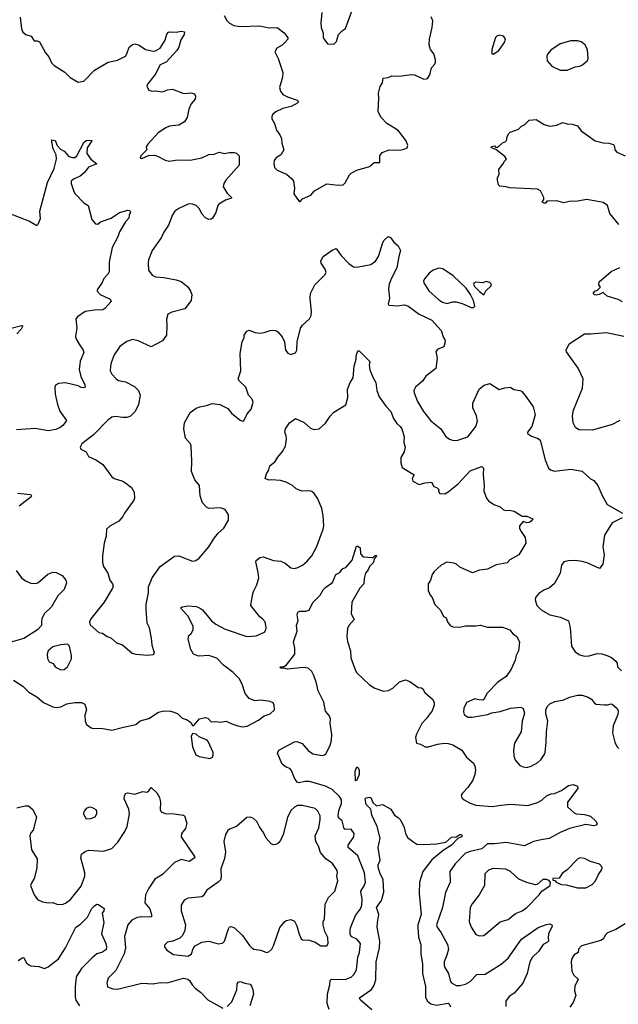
# Model space of a CAD drawing. Extents: x 2220333 to 2384341, y 721037 to 894043.
# Tile 185 of 256: x 2282219 to 2287397, y 822968 to 831482. Entities that reach past the tile are written whole.
import ezdxf

# ---------------------------------------------------------------- set-up
doc = ezdxf.new("R2010")
doc.units = 0

msp = doc.modelspace()

# ---------------------------------------------------------------- linework, layer by layer
at = {"layer": '0CON10XD'}
for points in [[(2284832, 831545), (2284824.2, 831454.2), (2284826, 831415), (2284844.2, 831365), (2284844, 831325), (2284882.5, 831272.5), (2284935, 831270), (2284958.1, 831291.9), (2284977.5, 831355), (2285010.7, 831389.3), (2285036, 831405), (2285091.2, 831555)], [(2282223, 831503), (2282233.9, 831403.9), (2282247.5, 831375), (2282273, 831353), (2282319.3, 831339.3), (2282345, 831300), (2282369.3, 831299.3), (2282389.5, 831289.5), (2282442, 831195), (2282470.9, 831160.9), (2282495, 831107.5), (2282517.5, 831085), (2282608.3, 831028.3), (2282655, 830982.5), (2282725, 830942.5), (2282775, 830950), (2282867.5, 831045), (2282985, 831113.3), (2283065, 831132.5), (2283133, 831167), (2283146.7, 831185), (2283166.2, 831245)], [(2283987.9, 831517.9), (2284012, 831475), (2284035, 831452), (2284070.9, 831430.9), (2284125, 831422.2), (2284295, 831428.6), (2284375, 831410), (2284445, 831413.3), (2284506.7, 831366.7), (2284537.5, 831325), (2284537, 831313), (2284512.5, 831285), (2284488.3, 831261.7), (2284443.3, 831235), (2284426.7, 831205), (2284455.8, 831145.8), (2284495.5, 831025), (2284492.5, 830985), (2284467.5, 830895), (2284475, 830862.5), (2284495, 830833.8), (2284535, 830813.8), (2284620, 830785), (2284630, 830775), (2284625, 830762.5), (2284567.9, 830732.1), (2284495, 830712.5), (2284435, 830686), (2284408.8, 830665), (2284398.8, 830645), (2284398.8, 830625), (2284423.8, 830585), (2284440, 830525), (2284470, 830485), (2284483.3, 830455), (2284486.7, 830413.3), (2284503.3, 830355), (2284480, 830315), (2284435, 830283.3), (2284420, 830265), (2284416.2, 830235), (2284424.2, 830204.2), (2284445, 830180), (2284526.6, 830146.6), (2284574.3, 830104.3), (2284586.2, 830085), (2284595.8, 830025), (2284591.2, 829975), (2284635, 829910), (2284645, 829910), (2284665, 829932.5), (2284737.5, 829965), (2284768.8, 830001.2), (2284875, 830062), (2284975, 830050), (2285017, 830053), (2285035, 830070), (2285070.8, 830139.2), (2285087.5, 830155), (2285135, 830181.2), (2285245, 830210.8), (2285284.2, 830245.8), (2285333.3, 830246.7), (2285334, 830305), (2285355, 830332.5), (2285415, 830356.7), (2285505, 830353.8), (2285545, 830362.5), (2285570, 830375), (2285577.5, 830395), (2285562.5, 830435), (2285495, 830520), (2285475.7, 830535.7), (2285394.3, 830584.3), (2285345.7, 830635.7), (2285320, 830685), (2285326, 830805), (2285321.2, 830845), (2285336.1, 830903.9), (2285356.7, 830935), (2285362.5, 830975), (2285405, 830982.5), (2285437, 830997), (2285505, 830993.3), (2285605, 831008), (2285635, 831004), (2285715, 830968.8), (2285735, 830970), (2285745.7, 830974.3), (2285766, 831005), (2285782, 831065), (2285807.2, 831092.8), (2285815.6, 831115), (2285815.7, 831135.7), (2285801.2, 831185), (2285773.8, 831225), (2285760, 831265), (2285764.2, 831314.2), (2285787.8, 831415), (2285792.1, 831472.1), (2285777, 831507)], [(2283166.2, 831245), (2283195, 831268), (2283215, 831272), (2283251.2, 831261.2), (2283307.5, 831225), (2283375, 831210.8), (2283395, 831212.5), (2283435, 831236.2), (2283476.2, 831305), (2283492.1, 831357.9), (2283505, 831373.8), (2283515, 831378), (2283573.9, 831373.9), (2283615, 831382), (2283645, 831377.5), (2283642.9, 831355), (2283611.9, 831308.1), (2283595.4, 831245), (2283579.6, 831215), (2283486.9, 831113.1), (2283435, 831091.1), (2283391.2, 831008.8), (2283325, 830923.3), (2283318.8, 830905), (2283335, 830872.5), (2283365, 830862.5), (2283395, 830866.7), (2283455, 830856.7), (2283496.1, 830873.9), (2283541.7, 830881.7), (2283630, 830845), (2283652.3, 830842.3), (2283699.2, 830849.2), (2283730.7, 830840.7), (2283740.7, 830820.7), (2283738, 830795), (2283702, 830755), (2283681.7, 830708.3), (2283668.1, 830635), (2283645, 830597.5), (2283595, 830570), (2283515, 830561.4), (2283482.6, 830547.4), (2283417.6, 830502.4), (2283326.7, 830405), (2283313, 830383), (2283320, 830355), (2283267.5, 830305), (2283262.5, 830285), (2283275, 830282.5), (2283333.3, 830306.7), (2283385, 830308.8), (2283411.7, 830301.7), (2283478.3, 830268.3), (2283515, 830258.6), (2283585, 830269.5), (2283695, 830266.5), (2283795, 830286.9), (2283854.5, 830315.5), (2283901.7, 830318.3), (2283945, 830336), (2283986.4, 830323.6), (2284035, 830333.3), (2284073.6, 830333.6), (2284095, 830326.7), (2284118.8, 830305), (2284116, 830225), (2284002, 830095), (2283983.8, 830065), (2283980, 830035), (2284012.7, 829982.7), (2284052.5, 829945), (2284051.7, 829938.3), (2283999.7, 829920.3), (2283942.4, 829887.6), (2283932.5, 829875), (2283915.7, 829815), (2283886, 829765), (2283875, 829756.2), (2283855, 829753.3), (2283825, 829768.8), (2283793.4, 829803.4), (2283773.8, 829845), (2283745, 829874), (2283715, 829887.5), (2283695, 829890.8), (2283675, 829885.8), (2283595, 829849.2), (2283560, 829825), (2283540, 829795), (2283505.5, 829704.5), (2283465.8, 829645), (2283442.5, 829595), (2283364.4, 829485.6), (2283334.3, 829405), (2283329.2, 829375), (2283334, 829315), (2283365, 829274), (2283395, 829259.2), (2283465, 829253.1), (2283573, 829233), (2283615, 829217.1), (2283672.4, 829172.4), (2283697.5, 829135), (2283706.8, 829106.8), (2283700.8, 829055), (2283647.3, 828982.7), (2283536.1, 828953.9), (2283500, 828935), (2283488.3, 828891.7), (2283493.1, 828835), (2283488.6, 828755), (2283453.8, 828705), (2283355, 828654.3), (2283245, 828706.2), (2283195, 828716.7), (2283145, 828700), (2283085, 828656.2), (2283035, 828583.3), (2283009.2, 828515), (2283004.3, 828485.7), (2283002.5, 828445), (2283016.8, 828416.8), (2283054, 828375), (2283072.6, 828362.6), (2283135, 828351.1), (2283211.3, 828311.3), (2283245.4, 828275.4), (2283260.6, 828235), (2283248.1, 828155), (2283218, 828095), (2283177, 828053), (2283145, 828042), (2283111.9, 828041.9), (2283045, 828050), (2283015, 828046.2), (2282980.3, 828019.7), (2282857, 827893), (2282756.8, 827813.2), (2282741.2, 827785), (2282749.2, 827769.2), (2282794.5, 827744.5), (2282813.5, 827703.5), (2282883, 827673), (2282937.5, 827635), (2283015, 827528), (2283035, 827514.2), (2283102.5, 827495), (2283125, 827482), (2283185.7, 827435.7), (2283208, 827395), (2283210.8, 827345), (2283205, 827326.7), (2283124.3, 827215.7), (2283111.2, 827185), (2283075.5, 827144.5), (2282997.7, 827102.3), (2282970, 827075), (2282966.7, 827015), (2282950, 826955), (2282934, 826845), (2282934.2, 826785), (2282944.5, 826754.5), (2282980.8, 826695), (2282998.8, 826635), (2283021.2, 826605), (2283026.2, 826585), (2283023, 826567), (2282948.8, 826445), (2282835, 826302.5), (2282823.3, 826275), (2282828.3, 826248.3), (2282905, 826183.3), (2282935, 826176.7), (2282975, 826147.5), (2283006.1, 826136.1), (2283055, 826093.3), (2283107.5, 826075), (2283193.3, 826005), (2283225, 825994.2), (2283325, 825986.7), (2283375, 825993.3), (2283386.4, 826003.6), (2283363.9, 826073.9), (2283360, 826135), (2283342.3, 826222.3), (2283321.2, 826265), (2283312, 826385), (2283312.5, 826425), (2283333.1, 826525), (2283332.6, 826577.4), (2283364.6, 826655.4), (2283434.2, 826755), (2283557.9, 826842.1), (2283595.7, 826845.7), (2283715, 826798.8), (2283743.9, 826806.1), (2283772.5, 826825), (2283855.6, 826924.4), (2283895, 826990), (2283937, 827043), (2283983.8, 827085), (2284026.2, 827155), (2284025, 827200), (2283996, 827246), (2283955, 827260), (2283854.2, 827254.2), (2283835, 827266.2), (2283801.2, 827305), (2283779.4, 827365), (2283773.4, 827453.4), (2283734, 827504), (2283704.5, 827575.5), (2283708.5, 827665), (2283703.1, 827795), (2283695.4, 827815.4), (2283654.6, 827864.6), (2283638.5, 827945), (2283645.6, 827995), (2283693.7, 828086.3), (2283745, 828122), (2283775.8, 828134.2), (2283834.1, 828145.9), (2283883.9, 828163.9), (2283950, 828155), (2284018.8, 828118.8), (2284050.3, 828080.3), (2284125, 828020), (2284145, 828010), (2284158, 828012), (2284186, 828075), (2284220.6, 828115), (2284239.4, 828175), (2284230.9, 828200.9), (2284197.5, 828235), (2284174.4, 828305), (2284119.2, 828355), (2284108.8, 828375), (2284131.4, 828445), (2284126.2, 828595), (2284144, 828695), (2284160, 828735), (2284160, 828755), (2284182.3, 828787.7), (2284203.9, 828796.1), (2284255, 828775.7), (2284295, 828770), (2284334.2, 828775.8), (2284385, 828794), (2284415, 828798), (2284435, 828793.8), (2284452.7, 828782.7), (2284490.5, 828740.5), (2284508.8, 828695), (2284517.5, 828625), (2284537, 828597), (2284565, 828586.7), (2284605, 828601.2), (2284616.1, 828623.9), (2284618.8, 828695), (2284648.8, 828815), (2284665, 828840), (2284725.8, 828894.2), (2284740, 828925), (2284744.2, 828955), (2284731.1, 829075), (2284734.3, 829115), (2284770.8, 829189.2), (2284858.8, 829275), (2284870, 829295), (2284860.8, 829325), (2284825.7, 829375), (2284825, 829397.5), (2284845, 829433.3), (2284921.7, 829488.3), (2284955, 829502.5), (2284998, 829445), (2285065, 829374.2), (2285105, 829345.8), (2285135, 829340.6), (2285255.5, 829364.5), (2285296, 829395), (2285322.9, 829435), (2285361.2, 829555), (2285372.5, 829575), (2285405, 829606.7), (2285427.7, 829597.7), (2285455, 829557.5), (2285492.5, 829525), (2285513.3, 829485), (2285498, 829435), (2285480, 829335), (2285434.4, 829245.6), (2285415.6, 829194.4), (2285408.1, 829155), (2285418.6, 829075), (2285407.5, 829025), (2285413.3, 829013.3), (2285488, 829008), (2285545, 829015.8), (2285575, 829008.6), (2285674, 828935), (2285784.1, 828884.1), (2285863.8, 828795), (2285885, 828730), (2285897.5, 828715), (2285900, 828695), (2285886.4, 828653.6), (2285835, 828632.5), (2285818.3, 828611.7), (2285830, 828555), (2285818.8, 828465), (2285731.3, 828398.7), (2285703.4, 828356.6), (2285682.1, 828337.9), (2285643.3, 828305), (2285628.8, 828275), (2285630.8, 828255), (2285659.8, 828179.8), (2285711.4, 828095), (2285775, 828014), (2285862.5, 827945), (2285900.9, 827880.9), (2285937.5, 827855), (2285971.7, 827841.7), (2286010, 827845), (2286095.8, 827874.2), (2286165.7, 827964.3), (2286178.8, 828008.8), (2286170, 828055), (2286138, 828125), (2286138, 828165), (2286193, 828287), (2286237.3, 828322.7), (2286285, 828335.8), (2286365, 828283.8), (2286415, 828298), (2286463.6, 828303.6), (2286494.2, 828284.2), (2286545, 828276.2), (2286558.9, 828268.9), (2286591.7, 828231.7), (2286635, 828171.2), (2286659.2, 828135), (2286678, 828065), (2286650, 827965), (2286610, 827915), (2286610, 827905), (2286645, 827880), (2286705, 827860), (2286720, 827845), (2286763.3, 827675), (2286792.5, 827605), (2286809.3, 827589.3), (2286845, 827578.8), (2286985, 827596), (2287085, 827578.8), (2287155, 827512.5), (2287185, 827496.7), (2287218.8, 827455), (2287256.4, 827366.4), (2287300.7, 827290.7), (2287433.8, 827215)], [(2286315, 831182.5), (2286362.5, 831215), (2286405, 831272.5), (2286420, 831305), (2286416.7, 831325), (2286405, 831338.8), (2286365, 831348), (2286345, 831340), (2286335, 831326.7), (2286304, 831225), (2286302.5, 831185), (2286315, 831182.5)], [(2286955, 831044), (2287025, 831073.8), (2287065, 831081.2), (2287087.7, 831092.3), (2287130.7, 831129.3), (2287136.7, 831145), (2287131.7, 831221.7), (2287110, 831265), (2287075, 831290), (2287045, 831299.2), (2286985, 831299.2), (2286895, 831272), (2286813.2, 831216.8), (2286786.7, 831185), (2286780, 831165), (2286782.5, 831125), (2286821.2, 831081.2), (2286895, 831044), (2286955, 831044)], [(2287400.5, 829710.5), (2287324, 829805), (2287303.8, 829875), (2287265, 829900.8), (2287125, 829926.7), (2287045, 829913.8), (2286970.5, 829909.5), (2286925, 829898.8), (2286865.8, 829915.8), (2286786.4, 829913.6), (2286777.5, 829912.5), (2286765, 829893.3), (2286755, 829893.8), (2286737.5, 829905), (2286751.7, 829928.3), (2286752.5, 829945), (2286723, 830003), (2286697, 830017), (2286455, 830027.5), (2286426.4, 830036.4), (2286371.7, 830041.7), (2286360, 830055), (2286352.5, 830095), (2286353.3, 830115), (2286367.5, 830145), (2286362.5, 830185), (2286405, 830240), (2286410, 830255), (2286430, 830275), (2286415, 830297.5), (2286338.3, 830358.3), (2286300, 830375), (2286300, 830385), (2286325, 830390), (2286335, 830380), (2286355, 830380), (2286393.9, 830416.1), (2286423, 830427), (2286432.5, 830445), (2286435, 830470), (2286447.5, 830495), (2286461.7, 830508.3), (2286533.6, 830536.4), (2286559.3, 830560.7), (2286587.5, 830575), (2286625, 830612.5), (2286685, 830620), (2286756.4, 830576.4), (2286805, 830560), (2286865, 830570), (2286915, 830592.5), (2286955, 830580), (2286998.3, 830578.3), (2287043.8, 830563.8), (2287075, 830520), (2287196.7, 830435), (2287265.7, 830415.7), (2287315, 830413.8), (2287353.8, 830403.8), (2287363.8, 830385), (2287368, 830355), (2287383.8, 830335), (2287455, 830304.3)], [(2282125, 829810), (2282305, 829740), (2282368.3, 829701.7), (2282380, 829715), (2282398.3, 829761.7), (2282394, 829825), (2282458.2, 830075), (2282517.2, 830195), (2282537.9, 830275), (2282533.9, 830313.9), (2282508.1, 830365), (2282496.2, 830425), (2282498.3, 830441.7), (2282525, 830436), (2282543, 830393), (2282571.3, 830361.3), (2282605, 830344.3), (2282645, 830299.4), (2282675, 830289.2), (2282695, 830290.8), (2282714.2, 830305.8), (2282775, 830420), (2282795, 830435.7), (2282840, 830440), (2282842.5, 830435), (2282801.4, 830375), (2282800, 830325), (2282835, 830276.2), (2282887.5, 830235), (2282815, 830207.1), (2282778.8, 830161.2), (2282741.9, 830128.1), (2282685, 830103.8), (2282665, 830086.7), (2282663.8, 830065), (2282687.5, 829995), (2282697.5, 829975), (2282775, 829896.7), (2282812.5, 829875), (2282842.5, 829755), (2282875, 829717.5), (2282895, 829713.3), (2282917.5, 829732.5), (2283010, 829765), (2283081.2, 829815), (2283155, 829835.8), (2283172.5, 829832.5), (2283177.5, 829815), (2283166.2, 829795), (2283162.5, 829765), (2283135, 829734), (2283083.7, 829646.3), (2283068.9, 829605), (2283018.7, 829511.3), (2282994, 829385), (2282992.5, 829305), (2282983.3, 829285), (2282946.2, 829245), (2282931.2, 829208.8), (2282890, 829145), (2282890, 829135), (2282915, 829106.2), (2283002.5, 829065), (2283010, 829045), (2282956.7, 828985), (2282937.7, 828972.3), (2282865, 828970.8), (2282785, 828958.6), (2282718.3, 828911.7), (2282704, 828895), (2282712, 828815), (2282702, 828745), (2282705.9, 828725.9), (2282732.5, 828675), (2282769.2, 828625), (2282774, 828605), (2282740.9, 828529.1), (2282733.4, 828456.6), (2282746.7, 828395), (2282782.5, 828325), (2282786.2, 828305), (2282771.7, 828298.3), (2282751.5, 828301.5), (2282724.5, 828314.5), (2282615, 828343.1), (2282554.3, 828335.7), (2282528.8, 828321.2), (2282524, 828305), (2282525.8, 828244.2), (2282545.6, 828155), (2282565.6, 828095.6), (2282623.8, 828015), (2282594.2, 827975), (2282570, 827955), (2282531.7, 827938.3), (2282465, 827926), (2282354.3, 827945.7), (2282192.5, 827935)], [(2286145, 828992.5), (2286156.7, 829005), (2286144.2, 829055), (2286118.9, 829105), (2286080.2, 829160.2), (2285967.9, 829267.9), (2285878.3, 829328.3), (2285845, 829332.9), (2285795, 829316.7), (2285759.5, 829290.5), (2285722.1, 829245), (2285712.7, 829225), (2285715, 829206.7), (2285758.6, 829138.6), (2285841.7, 829061.7), (2285875, 829039.4), (2285915, 829027.5), (2285965, 829042.2), (2285995, 829042.5), (2286045, 829028.9), (2286125, 828994), (2286145, 828992.5)], [(2287433, 829043), (2287395, 829062.5), (2287299.7, 829089.7), (2287265, 829122.5), (2287230, 829105), (2287205, 829100), (2287192, 829102), (2287180, 829115), (2287192.5, 829135), (2287216.1, 829143.9), (2287240, 829165), (2287240, 829175), (2287228.3, 829188.3), (2287232.5, 829215), (2287335, 829303.8), (2287411.2, 829338.8)], [(2286235, 829103.3), (2286251.7, 829138.3), (2286298.3, 829181.7), (2286298.3, 829198.3), (2286285, 829210), (2286255, 829217.5), (2286225, 829207.5), (2286165, 829212.5), (2286147, 829203), (2286143.3, 829195), (2286153.8, 829175), (2286195, 829130), (2286235, 829103.3)], [(2282146.2, 828813.8), (2282235, 828838), (2282246.2, 828835), (2282232, 828805), (2282194.2, 828765)], [(2287410, 828015), (2287345, 827980), (2287175, 827933.8), (2287054.1, 827934.1), (2287027.5, 827955), (2287006.4, 827996.4), (2287001.2, 828055), (2287010, 828105), (2287086.2, 828295), (2287093.3, 828375), (2287049.7, 828469.7), (2286949.4, 828609.4), (2286946, 828625), (2286972.4, 828677.6), (2287104.3, 828765.7), (2287155, 828764.2), (2287295, 828775.7), (2287445, 828743.8)], [(2282165, 825772), (2282245, 825720), (2282297.6, 825667.6), (2282367.2, 825627.2), (2282425, 825578.6), (2282505, 825539.2), (2282535, 825534), (2282575, 825539.2), (2282627.5, 825565), (2282695, 825576.9), (2282755, 825578), (2282783.3, 825563.3), (2282796, 825515), (2282782.5, 825467.5), (2282786.2, 825415), (2282797, 825387), (2282838.3, 825358.3), (2282855, 825352.5), (2282925, 825356.7), (2283015, 825337.5), (2283116.1, 825363.9), (2283225, 825388.8), (2283262.3, 825417.7), (2283335, 825440), (2283420, 825495), (2283465, 825505.7), (2283525, 825502), (2283585, 825483.8), (2283625, 825442.5), (2283668.3, 825428.3), (2283700, 825405), (2283715, 825380), (2283725, 825380), (2283773.9, 825436.1), (2283825, 825448.8), (2283845, 825442.5), (2283875, 825410), (2283915, 825412.5), (2283955, 825406.7), (2284005, 825416.2), (2284055, 825392), (2284105, 825376.7), (2284147, 825367), (2284187.7, 825372.3), (2284283.3, 825425), (2284335, 825462), (2284385, 825478.8), (2284423.3, 825515), (2284421.2, 825555), (2284412.5, 825575), (2284385.7, 825585.7), (2284305, 825597.5), (2284252.3, 825592.3), (2284202.7, 825612.7), (2284168.8, 825655), (2284144, 825735), (2284116, 825785), (2284065, 825838), (2283981.1, 825901.1), (2283925, 825962.2), (2283855, 825983.1), (2283765, 825977.5), (2283721.2, 825995), (2283698, 826035), (2283676.2, 826125), (2283681.7, 826158.3), (2283702.5, 826175), (2283720, 826205), (2283720, 826235), (2283675.4, 826325.4), (2283618, 826385), (2283614.2, 826395.8), (2283625, 826405.8), (2283675, 826412.5), (2283745, 826406.7), (2283775, 826396.7), (2283799.7, 826379.7), (2283878, 826285), (2283916.3, 826256.3), (2283995, 826212.9), (2284185, 826149.2), (2284265, 826154), (2284336.7, 826185), (2284348.8, 826205), (2284351.2, 826225), (2284341.2, 826275), (2284318.3, 826301.7), (2284297.3, 826317.3), (2284219.4, 826415), (2284231.4, 826505), (2284241.3, 826538.7), (2284270.8, 826595), (2284287.1, 826655), (2284283, 826703), (2284261.2, 826795), (2284263.8, 826805), (2284295, 826831.2), (2284325, 826838), (2284415, 826806), (2284478.8, 826798.8), (2284515, 826781.2), (2284565, 826741.2), (2284595, 826736.2), (2284625, 826744), (2284663.8, 826765), (2284705, 826798.6), (2284745.7, 826845), (2284785, 826920), (2284843.8, 827075), (2284850, 827105), (2284843.8, 827195), (2284831.4, 827255), (2284798.9, 827338.9), (2284765, 827386.2), (2284745, 827402), (2284725, 827407.5), (2284660, 827405), (2284610, 827425), (2284580, 827455), (2284525, 827483.8), (2284475, 827496.2), (2284395, 827503.3), (2284375, 827500), (2284342.5, 827515), (2284353.3, 827555), (2284375, 827590), (2284382.5, 827625), (2284428.8, 827661.2), (2284450.9, 827699.1), (2284493.2, 827746.8), (2284518.6, 827795), (2284526, 827855), (2284524.2, 827884.2), (2284512, 827915), (2284518.8, 827945), (2284553.6, 827996.4), (2284605, 828033.3), (2284678.3, 827998.3), (2284735, 827950), (2284767, 827937), (2284810, 827945), (2284865, 827993.3), (2284905.7, 828054.3), (2284935, 828086.7), (2285039.3, 828150.7), (2285056.7, 828215), (2285053.3, 828285), (2285076.7, 828343.3), (2285103.3, 828385), (2285111.2, 828485), (2285129.2, 828545), (2285128.8, 828575), (2285143, 828617), (2285155, 828617.5), (2285200, 828575), (2285246.4, 828526.4), (2285242.5, 828495), (2285248.1, 828455), (2285275.4, 828385.4), (2285300.5, 828345), (2285307.5, 828275), (2285329.2, 828219.2), (2285388, 828138), (2285428.8, 828095), (2285453.4, 828033.4), (2285480.9, 827990.9), (2285510, 827965), (2285523, 827943), (2285544, 827875), (2285542.5, 827825), (2285552, 827785), (2285543.8, 827745), (2285514.4, 827695.6), (2285515, 827650), (2285528.3, 827608.3), (2285630, 827545), (2285612.5, 827515), (2285620.7, 827490.7), (2285675, 827463.3), (2285725, 827476.2), (2285781.7, 827481.7), (2285800, 827445), (2285830, 827435), (2285845, 827420), (2285842.5, 827405), (2285853.6, 827383.6), (2285895, 827383.3), (2285925, 827400), (2286011.7, 827468.3), (2286115, 827580), (2286185, 827608)], [(2286185, 827608), (2286215, 827618.8), (2286231.2, 827605), (2286228, 827545), (2286237.1, 827455), (2286232.5, 827405), (2286256.2, 827345), (2286275, 827321.2), (2286320.9, 827290.9), (2286375, 827268.8), (2286405, 827243.8), (2286425, 827236.7), (2286455, 827241.2), (2286495, 827233.3), (2286565, 827187.5), (2286605, 827187.5), (2286656.7, 827165), (2286643.8, 827145), (2286625, 827133.1), (2286605, 827132.5), (2286575, 827143.3), (2286542.5, 827105), (2286543, 827083), (2286556.7, 827055), (2286592.5, 827005), (2286596.2, 826955), (2286535.6, 826854.4), (2286459.5, 826810.5), (2286436.1, 826783.9), (2286341.7, 826768.3), (2286265, 826730), (2286195, 826721.2), (2286135, 826700), (2286027.3, 826747.3), (2285996.2, 826775), (2285975, 826782.5), (2285915, 826791.2), (2285865, 826766.2), (2285805, 826711.2), (2285786, 826685), (2285771.2, 826635), (2285753.3, 826605), (2285752.5, 826545), (2285770, 826505), (2285786.2, 826485), (2285808.8, 826425), (2285858.8, 826375), (2285885, 826322.5), (2285908.3, 826308.3), (2285920, 826275), (2285942.3, 826242.3), (2285965, 826232), (2286025, 826228), (2286075, 826239.4), (2286165, 826240.6), (2286205, 826247.1), (2286265, 826229.4), (2286395, 826229.2), (2286457.5, 826205), (2286485, 826172.5), (2286515, 826150), (2286541.7, 826101.7), (2286534, 826025), (2286512, 825985), (2286506, 825945), (2286471.2, 825865), (2286426.6, 825803.4), (2286355, 825752.5), (2286263, 825657), (2286235, 825603.3), (2286223.6, 825596.4), (2286190.5, 825600.5), (2286155, 825608.8), (2286082.7, 825577.3), (2286061.2, 825528.8), (2286058.3, 825498.3), (2286065, 825473.3), (2286095, 825451.2), (2286132, 825452), (2286265, 825474.4), (2286302.4, 825487.6), (2286375, 825499.4), (2286465, 825530), (2286555, 825538), (2286573.8, 825525), (2286584, 825485), (2286564, 825415), (2286558, 825325), (2286500, 825225), (2286489.2, 825165), (2286493.2, 825113.2), (2286508.8, 825075), (2286545, 825033.3), (2286575, 825020), (2286605, 825016.2), (2286643.9, 825026.1), (2286701.2, 825058.8), (2286726.8, 825083.2), (2286756, 825125), (2286763.8, 825145), (2286774, 825235), (2286775.9, 825324.1), (2286786.2, 825415), (2286768.6, 825478.6), (2286768.8, 825515), (2286783.8, 825545), (2286805, 825566), (2286847.5, 825585), (2286925, 825601.9), (2286975, 825622.9), (2287045, 825640.8), (2287085, 825640), (2287135, 825622.5), (2287165, 825607.5), (2287190.7, 825570.7), (2287205, 825562.5), (2287275, 825556.2), (2287303, 825557), (2287335, 825567.5), (2287345, 825562.5), (2287387.5, 825525), (2287396.1, 825506.1), (2287393.8, 825475), (2287353.3, 825375), (2287346.7, 825315), (2287366.2, 825235), (2287385, 825197.5), (2287401.2, 825181.2)], [(2282201.2, 827388.8), (2282315, 827376.2), (2282322.5, 827365), (2282317.5, 827355), (2282213.8, 827275)], [(2287430, 827175), (2287345, 827131.2), (2287277.5, 827025), (2287264.2, 826925), (2287275.7, 826855.7), (2287263.3, 826775), (2287233, 826737), (2287126.2, 826786.2), (2287085, 826798.1), (2287025, 826804.3), (2286965, 826802.5), (2286925, 826793.8), (2286905.6, 826764.4), (2286893.3, 826695), (2286845, 826605.7), (2286801.7, 826568.3), (2286752.4, 826547.6), (2286709.7, 826520.3), (2286680, 826485), (2286678, 826465), (2286692.5, 826415), (2286728.3, 826378.3), (2286805, 826335.5), (2286896.3, 826316.3), (2286965.6, 826285), (2286980.9, 826225), (2286991.9, 826065), (2287025, 826015.7), (2287065, 825990.8), (2287105, 825979.2), (2287145, 825980.6), (2287215, 826000.6), (2287255, 825997.1), (2287305, 825982), (2287336.6, 825966.6), (2287376.2, 825935), (2287387, 825917), (2287390, 825885), (2287425, 825851.9)], [(2284895, 822922.5), (2284879.6, 822975), (2284880.9, 823059.1), (2284901.5, 823135), (2284905.7, 823174.3), (2284915, 823184), (2285035, 823182.5), (2285085, 823202.2), (2285109.4, 823225), (2285132.9, 823267.1), (2285143.5, 823375), (2285157.5, 823415), (2285165.6, 823495), (2285135, 823530), (2285085.4, 823555.4), (2285077.5, 823575), (2285077.7, 823605), (2285081.2, 823628.8), (2285123.4, 823736.6), (2285166.7, 823793.3), (2285178.5, 823825), (2285182.1, 823875), (2285168.5, 823945), (2285198.3, 823991.7), (2285210.4, 824025), (2285201.2, 824105), (2285143, 824253), (2285061.1, 824325), (2285059.2, 824345), (2285108, 824415), (2285113.3, 824445), (2285085, 824483.8), (2285035, 824479.2), (2285024.3, 824485), (2285008.1, 824555), (2284978.9, 824578.9), (2284972.5, 824595), (2284980.4, 824645), (2285003.8, 824705), (2285003.3, 824735), (2284985.4, 824765.4), (2284920.6, 824825), (2284863.5, 824853.5), (2284725, 824894.6), (2284685.4, 824894.6), (2284635, 824882.9), (2284617.7, 824887.7), (2284595, 824922.5), (2284570.9, 824990.9), (2284555, 825006.2), (2284525, 825018), (2284488.8, 825045), (2284448.3, 825138.3), (2284460, 825165), (2284595, 825237.5), (2284615, 825240), (2284662.3, 825222.3), (2284715, 825162.5), (2284755, 825134.4), (2284835, 825120), (2284855.7, 825124.3), (2284865.7, 825134.3), (2284908.7, 825211.3), (2284916.7, 825255), (2284919.1, 825300.9), (2284905.5, 825395), (2284907.3, 825435), (2284896, 825465), (2284863, 825503), (2284850.3, 825580.3), (2284802.1, 825677.9), (2284786.2, 825746.2), (2284762.2, 825812.2), (2284744.6, 825844.6), (2284714.4, 825874.4), (2284675, 825880), (2284535.9, 825865.9), (2284505, 825873.8), (2284475, 825873.3), (2284472.5, 825885), (2284505, 825887.5), (2284525.9, 825904.1), (2284600, 825995), (2284598.3, 826048.3), (2284586.4, 826103.6), (2284620, 826195), (2284614, 826245), (2284628.8, 826285), (2284620, 826335), (2284625, 826357.5), (2284641.7, 826368.3), (2284695, 826366.7), (2284723, 826377), (2284755, 826442.5), (2284816.7, 826505), (2284845, 826552.5), (2284866.7, 826575), (2284923.3, 826615), (2284953.8, 826685), (2284989.3, 826700.7), (2285005, 826727.5), (2285015, 826737.5), (2285040, 826745), (2285095, 826807.5), (2285131.2, 826928.8), (2285145, 826930), (2285163.3, 826915), (2285166.7, 826866.7), (2285180, 826845), (2285197, 826837), (2285265, 826830), (2285277.5, 826832.5), (2285295, 826847.5), (2285305, 826850), (2285306.7, 826845), (2285287.5, 826822.5), (2285276, 826785), (2285243.3, 826755), (2285233.3, 826725), (2285211.2, 826695), (2285199.3, 826650.7), (2285196.8, 826605), (2285161.4, 826565), (2285092.9, 826445), (2285086, 826345), (2285112, 826295), (2285068.6, 826245), (2285055, 826220), (2285048.5, 826145), (2285054.4, 826105), (2285080.8, 826025), (2285084.4, 825965), (2285123.1, 825855), (2285135.8, 825835), (2285245, 825730), (2285292.1, 825702.1), (2285365, 825674.3), (2285409.7, 825680.3), (2285447.9, 825702.1), (2285503.8, 825755), (2285555, 825773.3), (2285595, 825760), (2285643.6, 825723.6), (2285665, 825706.7), (2285695, 825703.3), (2285705, 825696.7), (2285724.1, 825664.1), (2285793.3, 825605), (2285803.8, 825575), (2285803.8, 825555), (2285785.8, 825505), (2285736, 825435), (2285696.2, 825395), (2285650, 825305), (2285643.3, 825275), (2285650, 825225), (2285685, 825217.5), (2285725, 825193.3), (2285756.1, 825193.9), (2285832.3, 825217.7), (2285893.2, 825226.8), (2285925, 825224.3), (2285965, 825210.8), (2286043.3, 825165), (2286084.3, 825104.3), (2286144.3, 825054.3), (2286156.8, 825026.8), (2286161.1, 824995), (2286156.4, 824955), (2286139.1, 824905), (2286095, 824842.5), (2286048, 824795), (2286038, 824775), (2286042.7, 824752.7), (2286062.5, 824735), (2286115, 824706), (2286165, 824691.1), (2286305, 824677.9), (2286380.4, 824689.6), (2286465, 824699.1), (2286615, 824687.5), (2286697.7, 824712.3), (2286735, 824732.5), (2286775, 824770), (2286815, 824786.7), (2286845, 824790), (2286905, 824816), (2286965, 824859.2), (2287005, 824868.8), (2287043.9, 824853.9), (2287046, 824835), (2286956.2, 824715), (2286956.7, 824675), (2287014.2, 824624.2), (2287032.5, 824615), (2287105, 824610.5), (2287155, 824594.2), (2287205, 824548), (2287213.8, 824525), (2287204.3, 824515.7), (2287185, 824511.9), (2287115, 824522.5), (2286975, 824488.8), (2286895, 824454.5), (2286799.4, 824400.6), (2286729.1, 824389.1), (2286663.8, 824375), (2286585, 824338.9), (2286427.4, 824367.4), (2286325, 824355.3), (2286265, 824356.9), (2286215, 824312.7), (2286115, 824290.4), (2286075, 824274.5), (2285985, 824182), (2285940, 824115), (2285941.9, 824025), (2285902.2, 823935), (2285875.4, 823805), (2285825.6, 823655), (2285831.4, 823635), (2285866, 823586), (2285920.8, 823485), (2285927.8, 823445), (2285915, 823392.5), (2285891.5, 823335), (2285890.9, 823305), (2285896.7, 823285), (2285927.5, 823235), (2285943.3, 823175), (2285954.4, 823155), (2285995, 823129.6), (2286025, 823130), (2286075, 823142.1), (2286116, 823164), (2286173.6, 823226.4), (2286245, 823228.9), (2286385, 823315.5), (2286445, 823366.9), (2286558.7, 823531.3), (2286705, 823631.1), (2286775, 823658.9), (2286805, 823663.8), (2286822.5, 823655), (2286823.3, 823645), (2286793.2, 823576.8), (2286789.2, 823545), (2286793.8, 823515), (2286785.5, 823504.5), (2286745.6, 823484.4), (2286705.5, 823424.5), (2286654.3, 823375), (2286630.6, 823335), (2286608.9, 823235), (2286570.2, 823149.8), (2286495, 823065.6), (2286451.4, 823035), (2286424.4, 822995), (2286425, 822950)], [(2282187.6, 826717.6), (2282235, 826654.2), (2282268.9, 826628.9), (2282315, 826609.4), (2282353, 826607), (2282377.4, 826612.6), (2282462.1, 826687.9), (2282505, 826704), (2282535, 826701.2), (2282586.4, 826676.4), (2282617.5, 826635), (2282623, 826613), (2282604.1, 826555.9), (2282550, 826500), (2282495, 826405.8), (2282432, 826345), (2282409.5, 826300.5), (2282408.8, 826278.8), (2282407.9, 826242.1), (2282372.7, 826207.3), (2282255, 826130), (2282134.4, 826095.6)], [(2282575, 825861.2), (2282605, 825863.8), (2282631.2, 825885), (2282666, 825955), (2282666, 825985), (2282648.8, 826065), (2282633, 826083), (2282575, 826077.5), (2282505, 826058.6), (2282466, 826025), (2282456, 825995), (2282459.5, 825959.5), (2282475, 825930), (2282507.5, 825915), (2282527, 825887), (2282550.5, 825870.5), (2282575, 825861.2)], [(2283865, 825092.5), (2283886.4, 825103.6), (2283893.3, 825125), (2283891.2, 825145), (2283850.7, 825240.7), (2283841.2, 825251.2), (2283771.7, 825281.7), (2283745, 825302.5), (2283715, 825310), (2283702.5, 825285), (2283713.8, 825195), (2283742.5, 825125), (2283770.7, 825110.7), (2283865, 825092.5)], [(2285125, 824900), (2285121.4, 824985), (2285135, 825020), (2285145, 825016.7), (2285155.8, 824995), (2285155.8, 824955), (2285135, 824907.5), (2285125, 824900)], [(2282195, 824665.7), (2282265, 824684.2), (2282295, 824683.3), (2282333, 824653), (2282363.3, 824585), (2282336.2, 824475), (2282315, 824450), (2282307.5, 824425), (2282320, 824305), (2282370, 824225), (2282366.2, 824145), (2282344.1, 824055.9), (2282325, 824020), (2282313.3, 823995), (2282344.1, 823914.1), (2282372.5, 823875), (2282415, 823853.8), (2282465, 823844), (2282505, 823848), (2282540, 823835), (2282585, 823831.4), (2282615, 823842.5), (2282657.1, 823875), (2282749.4, 823990.6), (2282781.5, 824075), (2282782.5, 824105), (2282748.8, 824235), (2282754.4, 824265), (2282785, 824290.5), (2282815, 824301.8), (2282945, 824293.5), (2283015, 824314.5), (2283069.1, 824370.9), (2283127.1, 824462.9), (2283147.3, 824505), (2283168.2, 824615), (2283163.6, 824655), (2283123.3, 824745), (2283125, 824767.5), (2283135, 824790), (2283155, 824796.2), (2283215, 824783.8), (2283285, 824806.7), (2283318.3, 824801.7), (2283335, 824812.5), (2283355, 824842.5), (2283406.4, 824796.4), (2283427.5, 824755), (2283436.9, 824715), (2283432.7, 824652.7), (2283442.3, 824632.3), (2283478, 824618), (2283555, 824615.7), (2283635, 824603.8), (2283645, 824596.7), (2283663.9, 824533.9), (2283652.7, 824487.3), (2283620, 824445), (2283616.7, 824415), (2283732, 824245), (2283733.3, 824235), (2283685, 824203.8), (2283615, 824220), (2283557.5, 824195), (2283455, 824090.6), (2283389.3, 824050.7), (2283336.6, 823973.4), (2283306.2, 823915), (2283301.9, 823845), (2283343.3, 823793.3), (2283359.4, 823745), (2283360, 823725), (2283345, 823720.6), (2283275, 823725.6), (2283235, 823719.4), (2283188, 823695), (2283154.3, 823655), (2283126.7, 823555), (2283135.4, 823455.4), (2283123.9, 823405), (2283050.5, 823259.5), (2282984.2, 823195), (2282972.7, 823152.7), (2282979.3, 823119.3), (2283025, 823102), (2283065, 823099.4), (2283275, 823150.5), (2283374.3, 823145.7), (2283435, 823155.6), (2283495, 823153.1), (2283635, 823193.5), (2283674.4, 823184.4), (2283688.8, 823175), (2283710.8, 823135), (2283737.6, 823107.6)], [(2285265, 822920.6), (2285167.1, 823005), (2285158, 823025), (2285263.4, 823096.6), (2285285, 823134), (2285300.7, 823179.3), (2285303.8, 823335), (2285330, 823455), (2285335.4, 823515), (2285310.6, 823635), (2285314.5, 823675), (2285326.1, 823745), (2285305.5, 823805), (2285348.5, 823865), (2285367.6, 823937.6), (2285363.8, 824043.8), (2285333.3, 824105), (2285318.8, 824155), (2285320, 824175), (2285336, 824215), (2285319.6, 824325), (2285335.7, 824405), (2285310.8, 824505), (2285264.6, 824604.6), (2285258.9, 824645), (2285250.8, 824660.8), (2285216, 824695), (2285206.1, 824743.9), (2285216, 824754), (2285245, 824760), (2285255, 824756.7), (2285275, 824713.3), (2285305, 824683.3), (2285356.4, 824696.4), (2285430, 824655), (2285462.3, 824602.3), (2285493.8, 824583.8), (2285513.6, 824563.6), (2285545.8, 824495.8), (2285555.9, 824445.9), (2285575, 824406.7), (2285629.2, 824369.2), (2285655, 824353.8), (2285715, 824348.8), (2285825, 824356.2), (2285905, 824370), (2285955, 824414), (2285995, 824416), (2286025, 824435.7), (2286037.5, 824435), (2286048, 824425), (2286041.2, 824415), (2286008.1, 824401.9), (2285955, 824344.5), (2285882.4, 824297.6), (2285782.8, 824217.2), (2285706, 824115), (2285678.6, 824025), (2285673.3, 823925), (2285692.7, 823745), (2285663.8, 823655), (2285661.7, 823631.7), (2285669.1, 823549.1), (2285687.5, 823485), (2285689.2, 823405), (2285703.1, 823315), (2285702.7, 823235), (2285728.9, 823121.1), (2285728.3, 823028.3), (2285745, 822994.3), (2285775, 822971.5), (2285825, 822960), (2285925, 822978.8), (2285935, 822971.1), (2285945, 822947.5)], [(2282795, 824572.5), (2282835, 824573.3), (2282871.7, 824588.3), (2282885.8, 824614.2), (2282886.2, 824635), (2282879.5, 824649.5), (2282861.7, 824661.7), (2282835, 824671.2), (2282815, 824670), (2282795, 824660), (2282779.3, 824640.7), (2282770, 824625), (2282770.7, 824610.7), (2282795, 824572.5)], [(2283675, 823384), (2283703.8, 823405), (2283719.7, 823450.3), (2283735.6, 823474.4), (2283794.5, 823505.5), (2283854.2, 823514.2), (2283935, 823492), (2283974.1, 823495.9), (2283990, 823515), (2284025, 823620), (2284035, 823636.7), (2284045, 823641.2), (2284077.9, 823627.9), (2284145, 823563.8), (2284205.7, 823475.7), (2284225.9, 823455.9), (2284245, 823446.2), (2284305, 823436.2), (2284355, 823416), (2284375, 823421.2), (2284400, 823445), (2284415, 823472.5), (2284468.7, 823631.3), (2284508.3, 823681.7), (2284525, 823692.5), (2284565, 823700), (2284595, 823687.5), (2284615.7, 823645.7), (2284635, 823573.3), (2284654, 823535), (2284665, 823526.2), (2284723, 823523), (2284775, 823506.2), (2284825, 823473.8), (2284875, 823472.5), (2284886.4, 823493.6), (2284883.8, 823545), (2284858, 823598), (2284843.8, 823655), (2284843.3, 823685), (2284856.7, 823705), (2284862.5, 823835), (2284889.7, 823890.3), (2284946, 823945), (2284972.2, 824035), (2284961.4, 824075), (2284967.5, 824105), (2284963.8, 824125), (2284925, 824186.7), (2284866.9, 824226.9), (2284820.2, 824280.2), (2284802.5, 824335), (2284780, 824375), (2284774.5, 824425), (2284805.5, 824495), (2284818.9, 824565), (2284817.9, 824597.9), (2284798.7, 824638.7), (2284775, 824662.5), (2284665, 824687.5), (2284623.4, 824686.6), (2284595, 824672.5), (2284565.5, 824644.5), (2284536.7, 824583.3), (2284498.6, 824435), (2284475.5, 824384.5), (2284455, 824361.2), (2284435, 824350), (2284415, 824347.5), (2284394.2, 824354.2), (2284350, 824405), (2284328, 824455), (2284293, 824503), (2284268.8, 824548.8), (2284240, 824575), (2284215, 824585.8), (2284185, 824583.3), (2284093.6, 824506.4), (2284035, 824483.3), (2284020.5, 824469.5), (2283998.8, 824435), (2283986, 824375), (2283998.1, 824285), (2283990.7, 824229.3), (2283958.3, 824138.3), (2283962.2, 824065), (2283957.1, 824042.9), (2283937.2, 824022.8), (2283836.7, 823955), (2283806.7, 823905), (2283795, 823896.7), (2283675, 823886.7), (2283642.3, 823867.7), (2283616.7, 823825), (2283616, 823775), (2283653.1, 823655), (2283647.5, 823605), (2283627, 823563), (2283605, 823538.8), (2283545, 823514), (2283497.5, 823505), (2283472, 823478), (2283471.2, 823465), (2283491.2, 823435), (2283548.3, 823398.3), (2283675, 823384)], [(2287115, 823974.4), (2287171.2, 824005), (2287200, 824035), (2287225, 824090), (2287253.8, 824135), (2287256.7, 824155), (2287235, 824180), (2287155, 824202.5), (2287105, 824229.2), (2287066.4, 824233.6), (2287047.5, 824225), (2286955, 824130), (2286912.3, 824097.7), (2286885, 824060), (2286830, 824055), (2286831.7, 824041.7), (2286848.3, 824038.3), (2286860, 824025), (2286903.6, 824003.6), (2286945, 824000), (2287045, 823974.4), (2287115, 823974.4)], [(2286195, 823558.8), (2286235, 823563.8), (2286375, 823680), (2286445, 823702.5), (2286506.8, 823753.2), (2286565, 823775.8), (2286605, 823805.8), (2286711.2, 823915), (2286735, 823947.5), (2286807.5, 823995), (2286811.7, 824021.7), (2286798.3, 824038.3), (2286775, 824047.5), (2286743.6, 824046.4), (2286696.1, 824003.9), (2286681.7, 824001.7), (2286605, 824021.2), (2286535, 824050), (2286465, 824116), (2286425, 824135.8), (2286315, 824141.4), (2286273, 824127), (2286242, 824095), (2286240, 823995), (2286194.2, 823915), (2286132.8, 823837.2), (2286115.8, 823805), (2286106, 823685), (2286122.9, 823635), (2286165, 823571.2), (2286195, 823558.8)], [(2282205, 823346.2), (2282245, 823372.5), (2282255, 823370), (2282277.5, 823327.5), (2282298.8, 823308.8), (2282315, 823302), (2282385, 823296), (2282435, 823278.8), (2282465, 823292.5), (2282555, 823362.5), (2282615.6, 823455), (2282703.8, 823635), (2282745, 823661.2), (2282805, 823721.2), (2282844.4, 823795), (2282865, 823819.2), (2282885, 823832.5), (2282901.7, 823831.7), (2282948.8, 823795), (2282946, 823775), (2282933.8, 823755), (2282946.1, 823676.1), (2282927.7, 823577.7), (2282965, 823492.5), (2282970.5, 823465), (2282966.9, 823443.1), (2282935, 823419.4), (2282886, 823404), (2282845, 823371.2), (2282752.7, 823277.3), (2282706.9, 823205), (2282698.5, 823115), (2282698.9, 823028.9), (2282704.6, 823004.6), (2282735, 822956)], [(2287455, 823663.3), (2287375.9, 823614.1), (2287302.5, 823585), (2287283.9, 823566.1), (2287267.5, 823535), (2287245, 823520), (2287077.5, 823475), (2287052.5, 823445), (2287050, 823415), (2287015, 823396.2), (2286995.6, 823365), (2286988.5, 823335), (2286994.5, 823255), (2287011.2, 823221.2), (2287048.8, 823185), (2287020, 823125), (2287016.7, 823085), (2287030, 823045), (2287025, 823030), (2287006.1, 822983.9), (2286976.4, 822943.6)], [(2283737.6, 823107.6), (2283782.1, 823072.1), (2283845, 823008), (2283975, 822933.8)], [(2284015, 822948.8), (2284055, 822988.8), (2284097.2, 823092.8), (2284100.9, 823145), (2284109.6, 823160.4), (2284125, 823166.5), (2284165, 823150), (2284212.1, 823142.1), (2284225, 823126.2), (2284236, 823096), (2284242.2, 823055), (2284209.5, 822955)]]:
    msp.add_lwpolyline(points, dxfattribs=at)

doc.saveas('drawing.dxf')
